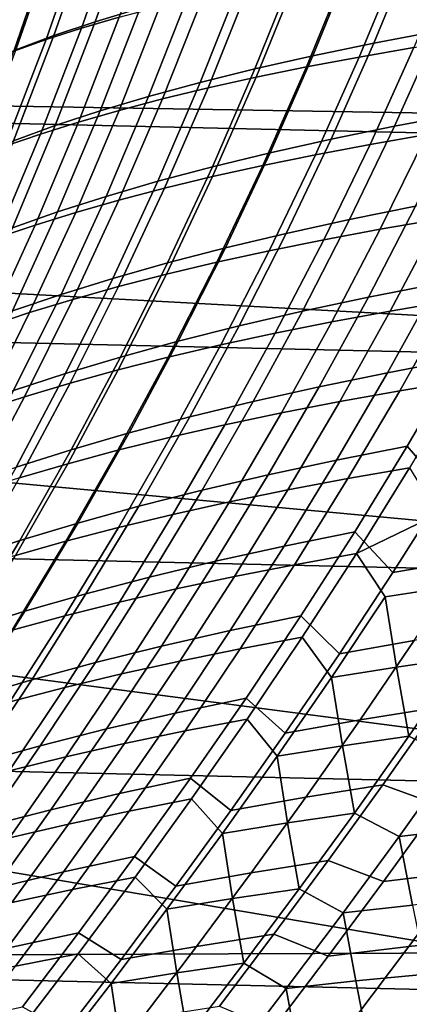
# Model space of a CAD drawing. Header units: metres. Extents: x -28 to 70, y -212 to 28.
# Tile 144 of 239: x 21.56 to 23.73, y -12.32 to -6.83. Entities that reach past the tile are written whole.
import ezdxf

# ---------------------------------------------------------------- set-up
doc = ezdxf.new("R2010")
doc.units = ezdxf.units.M
doc.layers.add('solid_10_261_102_XXX', color=7, linetype='CONTINUOUS')

msp = doc.modelspace()

# ---------------------------------------------------------------- linework, layer by layer
at = {"layer": 'solid_10_261_102_XXX'}
for points in [[(26.450205, -7.525734, -5), (-26.769545, -6.296132, -5), (-27.031759, -5.053116, -5), (26.769545, -6.296132, -5)], [(25.96916, -7.389359), (26.282734, -6.182054), (21.081408, -6.290798), (20.752855, -7.301978)], [(22.191566, -6.255989, 137.441742), (21.984753, -6.844734, 137.289886), (22.234758, -6.768723, 136.898682), (22.441219, -6.186559, 137.04982)], [(21.961765, -6.327185, 137.845825), (21.754292, -6.922611, 137.693085), (21.984753, -6.844734, 137.289886), (22.191566, -6.255989, 137.441742)], [(21.907829, -6.88168, 90.578064), (22.118187, -6.28226, 90.424141), (22.329514, -6.226129, 90.774223), (22.119183, -6.820161, 90.927757)], [(26.074398, -8.739312, -5), (-26.450205, -7.525734, -5), (-26.769545, -6.296132, -5), (26.450205, -7.525734, -5)], [(21.711651, -6.944638, 90.219536), (21.922287, -6.33975, 90.065102), (22.118187, -6.28226, 90.424141), (21.907829, -6.88168, 90.578064)], [(21.531036, -7.008926, 89.853035), (21.742222, -6.398506, 89.697937), (21.922287, -6.33975, 90.065102), (21.711651, -6.944638, 90.219536)], [(21.752401, -6.400011, 138.260803), (21.543936, -7.002194, 138.10704), (21.754292, -6.922611, 137.693085), (21.961765, -6.327185, 137.845825)], [(23.758236, -6.422201, 135.166641), (23.535023, -6.965403, 135.003845), (23.889088, -6.898236, 134.710632), (24.113049, -6.360374, 134.873184)], [(21.564058, -6.474327, 138.685455), (21.35424, -7.083322, 138.530487), (21.543936, -7.002194, 138.10704), (21.752401, -6.400011, 138.260803)], [(21.366375, -7.074436, 89.479416), (21.578402, -6.458436, 89.323517), (21.742222, -6.398506, 89.697937), (21.531036, -7.008926, 89.853035)], [(21.217951, -7.141024, 89.099571), (21.431124, -6.519415, 88.942703), (21.578402, -6.458436, 89.323517), (21.366375, -7.074436, 89.479416)], [(23.419071, -6.486568, 135.479126), (23.196468, -7.035332, 135.315979), (23.535023, -6.965403, 135.003845), (23.758236, -6.422201, 135.166641)], [(23.454304, -7.041759, 92.959671), (23.683989, -6.487334, 92.792267), (23.990149, -6.438693, 93.056496), (23.759411, -6.988741, 93.224014)], [(23.09647, -6.553504, 135.809708), (22.874302, -7.108041, 135.646149), (23.196468, -7.035332, 135.315979), (23.419071, -6.486568, 135.479126)], [(23.161158, -7.096974, 92.680893), (23.389912, -6.53799, 92.513535), (23.683989, -6.487334, 92.792267), (23.454304, -7.041759, 92.959671)], [(22.791174, -6.622948, 136.157333), (22.569237, -7.183447, 135.99324), (22.874302, -7.108041, 135.646149), (23.09647, -6.553504, 135.809708)], [(22.880571, -7.154391, 92.388329), (23.108541, -6.590672, 92.22094), (23.389912, -6.53799, 92.513535), (23.161158, -7.096974, 92.680893)], [(22.503752, -6.694741, 136.520737), (22.281809, -7.261369, 136.356003), (22.569237, -7.183447, 135.99324), (22.791174, -6.622948, 136.157333)], [(22.613035, -7.21395, 92.082718), (22.840389, -6.645339, 91.915199), (23.108541, -6.590672, 92.22094), (22.880571, -7.154391, 92.388329)], [(22.234758, -6.768723, 136.898682), (22.012548, -7.341619, 136.73317), (22.281809, -7.261369, 136.356003), (22.503752, -6.694741, 136.520737)], [(22.358929, -7.275527, 91.764923), (22.585852, -6.701881, 91.597183), (22.840389, -6.645339, 91.915199), (22.613035, -7.21395, 92.082718)], [(22.118622, -7.338997, 91.435814), (22.34532, -6.760192, 91.267754), (22.585852, -6.701881, 91.597183), (22.358929, -7.275527, 91.764923)], [(21.984753, -6.844734, 137.289886), (21.761988, -7.424011, 137.123444), (22.012548, -7.341619, 136.73317), (22.234758, -6.768723, 136.898682)], [(21.892487, -7.404232, 91.096268), (22.119183, -6.820161, 90.927757), (22.34532, -6.760192, 91.267754), (22.118622, -7.338997, 91.435814)], [(21.754292, -6.922611, 137.693085), (21.530659, -7.50836, 137.525574), (21.761988, -7.424011, 137.123444), (21.984753, -6.844734, 137.289886)], [(21.680893, -7.471104, 90.747154), (21.907829, -6.88168, 90.578064), (22.119183, -6.820161, 90.927757), (21.892487, -7.404232, 91.096268)], [(23.889088, -6.898236, 134.710632), (23.651371, -7.42748, 134.534821), (24.019382, -7.358171, 134.261826), (24.257776, -6.833811, 134.437286)], [(21.484215, -7.539488, 90.389336), (21.711651, -6.944638, 90.219536), (21.907829, -6.88168, 90.578064), (21.680893, -7.471104, 90.747154)], [(23.535023, -6.965403, 135.003845), (23.297873, -7.499771, 134.827591), (23.651371, -7.42748, 134.534821), (23.889088, -6.898236, 134.710632)], [(21.302824, -7.609256, 90.023689), (21.531036, -7.008926, 89.853035), (21.711651, -6.944638, 90.219536), (21.484215, -7.539488, 90.389336)], [(21.543936, -7.002194, 138.10704), (21.319088, -7.594478, 137.938278), (21.530659, -7.50836, 137.525574), (21.754292, -6.922611, 137.693085)], [(23.196468, -7.035332, 135.315979), (22.959738, -7.575049, 135.139236), (23.297873, -7.499771, 134.827591), (23.535023, -6.965403, 135.003845)], [(23.514606, -7.529127, 93.405373), (23.759411, -6.988741, 93.224014), (24.07588, -6.937915, 93.473312), (23.830137, -7.474187, 93.654694)], [(23.210337, -7.586455, 93.141075), (23.454304, -7.041759, 92.959671), (23.759411, -6.988741, 93.224014), (23.514606, -7.529127, 93.405373)], [(22.874302, -7.108041, 135.646149), (22.637812, -7.653316, 135.468796), (22.959738, -7.575049, 135.139236), (23.196468, -7.035332, 135.315979)], [(22.917902, -7.646166, 92.862427), (23.161158, -7.096974, 92.680893), (23.454304, -7.041759, 92.959671), (23.210337, -7.586455, 93.141075)], [(22.569237, -7.183447, 135.99324), (22.332769, -7.734466, 135.81517), (22.637812, -7.653316, 135.468796), (22.874302, -7.108041, 135.646149)], [(22.637877, -7.708251, 92.570068), (22.880571, -7.154391, 92.388329), (23.161158, -7.096974, 92.680893), (22.917902, -7.646166, 92.862427)], [(22.281809, -7.261369, 136.356003), (22.045122, -7.818292, 136.177078), (22.332769, -7.734466, 135.81517), (22.569237, -7.183447, 135.99324)], [(22.370728, -7.772636, 92.264771), (22.613035, -7.21395, 92.082718), (22.880571, -7.154391, 92.388329), (22.637877, -7.708251, 92.570068)], [(22.116816, -7.83918, 91.947395), (22.358929, -7.275527, 91.764923), (22.613035, -7.21395, 92.082718), (22.370728, -7.772636, 92.264771)], [(22.012548, -7.341619, 136.73317), (21.775377, -7.90458, 136.553238), (22.045122, -7.818292, 136.177078), (22.281809, -7.261369, 136.356003)], [(21.876495, -7.907735, 91.618828), (22.118622, -7.338997, 91.435814), (22.358929, -7.275527, 91.764923), (22.116816, -7.83918, 91.947395)], [(25.600178, -8.580841), (25.96916, -7.389359), (20.752855, -7.301978), (20.375834, -8.296103)], [(21.761988, -7.424011, 137.123444), (21.524036, -7.993116, 136.942368), (21.775377, -7.90458, 136.553238), (22.012548, -7.341619, 136.73317)], [(21.650118, -7.978157, 91.279938), (21.892487, -7.404232, 91.096268), (22.118622, -7.338997, 91.435814), (21.876495, -7.907735, 91.618828)], [(21.438038, -8.0503, 90.931618), (21.680893, -7.471104, 90.747154), (21.892487, -7.404232, 91.096268), (21.650118, -7.978157, 91.279938)], [(23.651371, -7.42748, 134.534821), (23.400867, -7.947751, 134.34581), (23.76841, -7.873825, 134.073334), (24.019382, -7.358171, 134.261826)], [(21.530659, -7.50836, 137.525574), (21.291601, -8.083687, 137.343185), (21.524036, -7.993116, 136.942368), (21.761988, -7.424011, 137.123444)], [(23.297873, -7.499771, 134.827591), (23.047722, -8.024904, 134.637985), (23.400867, -7.947751, 134.34581), (23.651371, -7.42748, 134.534821)], [(23.571627, -8.001021, 93.849678), (23.830137, -7.474187, 93.654694), (24.156347, -7.421642, 93.888382), (23.897072, -7.944699, 94.083282)], [(21.240608, -8.124016, 90.574738), (21.484215, -7.539488, 90.389336), (21.680893, -7.471104, 90.747154), (21.438038, -8.0503, 90.931618)], [(22.959738, -7.575049, 135.139236), (22.709785, -8.10527, 134.948914), (23.047722, -8.024904, 134.637985), (23.297873, -7.499771, 134.827591)], [(23.256783, -8.059951, 93.600525), (23.514606, -7.529127, 93.405373), (23.830137, -7.474187, 93.654694), (23.571627, -8.001021, 93.849678)], [(25.642992, -9.934133, -5), (-26.074398, -8.739312, -5), (-26.450205, -7.525734, -5), (26.074398, -8.739312, -5)], [(22.953093, -8.121469, 93.336456), (23.210337, -7.586455, 93.141075), (23.514606, -7.529127, 93.405373), (23.256783, -8.059951, 93.600525)], [(22.637812, -7.653316, 135.468796), (22.387865, -8.188833, 135.277649), (22.709785, -8.10527, 134.948914), (22.959738, -7.575049, 135.139236)], [(22.661108, -8.185555, 93.058136), (22.917902, -7.646166, 92.862427), (23.210337, -7.586455, 93.141075), (22.953093, -8.121469, 93.336456)], [(22.332769, -7.734466, 135.81517), (22.082611, -8.275465, 135.623077), (22.387865, -8.188833, 135.277649), (22.637812, -7.653316, 135.468796)], [(22.381376, -8.252191, 92.766205), (22.637877, -7.708251, 92.570068), (22.917902, -7.646166, 92.862427), (22.661108, -8.185555, 93.058136)], [(22.045122, -7.818292, 136.177078), (21.794508, -8.364929, 135.983902), (22.082611, -8.275465, 135.623077), (22.332769, -7.734466, 135.81517)], [(22.114346, -8.321282, 92.461433), (22.370728, -7.772636, 92.264771), (22.637877, -7.708251, 92.570068), (22.381376, -8.252191, 92.766205)], [(21.860357, -8.392671, 92.144707), (22.116816, -7.83918, 91.947395), (22.370728, -7.772636, 92.264771), (22.114346, -8.321282, 92.461433)], [(21.775377, -7.90458, 136.553238), (21.524031, -8.456983, 136.358841), (21.794508, -8.364929, 135.983902), (22.045122, -7.818292, 136.177078)], [(21.619747, -8.466187, 91.816902), (21.876495, -7.907735, 91.618828), (22.116816, -7.83918, 91.947395), (21.860357, -8.392671, 92.144707)], [(23.76841, -7.873825, 134.073334), (23.505697, -8.380858, 133.871689), (23.886477, -8.306135, 133.620453), (24.149532, -7.803136, 133.821487)], [(23.400867, -7.947751, 134.34581), (23.138409, -8.459087, 134.143463), (23.505697, -8.380858, 133.871689), (23.76841, -7.873825, 134.073334)], [(23.626514, -8.458177, 94.291412), (23.897072, -7.944699, 94.083282), (24.232567, -7.891002, 94.300682), (23.961447, -8.401098, 94.508614)], [(21.524036, -7.993116, 136.942368), (21.271658, -8.551383, 136.746567), (21.524031, -8.456983, 136.358841), (21.775377, -7.90458, 136.553238)], [(21.392851, -8.541668, 91.47892), (21.650118, -7.978157, 91.279938), (21.876495, -7.907735, 91.618828), (21.619747, -8.466187, 91.816902)], [(23.047722, -8.024904, 134.637985), (22.785391, -8.540789, 134.434845), (23.138409, -8.459087, 134.143463), (23.400867, -7.947751, 134.34581)], [(23.301573, -8.518111, 94.058083), (23.571627, -8.001021, 93.849678), (23.897072, -7.944699, 94.083282), (23.626514, -8.458177, 94.291412)], [(21.180006, -8.618946, 91.131638), (21.438038, -8.0503, 90.931618), (21.650118, -7.978157, 91.279938), (21.392851, -8.541668, 91.47892)], [(22.987146, -8.580868, 93.80928), (23.256783, -8.059951, 93.600525), (23.571627, -8.001021, 93.849678), (23.301573, -8.518111, 94.058083)], [(22.709785, -8.10527, 134.948914), (22.447422, -8.625932, 134.744873), (22.785391, -8.540789, 134.434845), (23.047722, -8.024904, 134.637985)], [(22.683764, -8.646415, 93.54567), (22.953093, -8.121469, 93.336456), (23.256783, -8.059951, 93.600525), (22.987146, -8.580868, 93.80928)], [(22.387865, -8.188833, 135.277649), (22.125277, -8.71448, 135.072571), (22.447422, -8.625932, 134.744873), (22.709785, -8.10527, 134.948914)], [(22.391953, -8.714718, 93.267891), (22.661108, -8.185555, 93.058136), (22.953093, -8.121469, 93.336456), (22.683764, -8.646415, 93.54567)], [(22.082611, -8.275465, 135.623077), (21.819571, -8.806282, 135.416824), (22.125277, -8.71448, 135.072571), (22.387865, -8.188833, 135.277649)], [(22.112234, -8.785744, 92.976624), (22.381376, -8.252191, 92.766205), (22.661108, -8.185555, 93.058136), (22.391953, -8.714718, 93.267891)], [(21.794508, -8.364929, 135.983902), (21.530764, -8.901069, 135.776321), (21.819571, -8.806282, 135.416824), (22.082611, -8.275465, 135.623077)], [(21.845037, -8.859384, 92.67263), (22.114346, -8.321282, 92.461433), (22.381376, -8.252191, 92.766205), (22.112234, -8.785744, 92.976624)], [(23.886477, -8.306135, 133.620453), (23.61264, -8.801176, 133.406189), (24.00593, -8.726616, 133.177124), (24.27997, -8.234949, 133.390732)], [(25.176571, -9.753982), (25.600178, -8.580841), (20.375834, -8.296103), (19.951223, -9.270848)], [(21.590685, -8.935455, 92.356796), (21.860357, -8.392671, 92.144707), (22.114346, -8.321282, 92.461433), (21.845037, -8.859384, 92.67263)], [(23.505697, -8.380858, 133.871689), (23.232, -8.879563, 133.656647), (23.61264, -8.801176, 133.406189), (23.886477, -8.306135, 133.620453)], [(21.524031, -8.456983, 136.358841), (21.259308, -8.998569, 136.14978), (21.530764, -8.901069, 135.776321), (21.794508, -8.364929, 135.983902)], [(21.349497, -9.013772, 92.030029), (21.619747, -8.466187, 91.816902), (21.860357, -8.392671, 92.144707), (21.590685, -8.935455, 92.356796)], [(23.138409, -8.459087, 134.143463), (22.864754, -8.961726, 133.927567), (23.232, -8.879563, 133.656647), (23.505697, -8.380858, 133.871689)], [(23.680571, -8.901425, 94.729332), (23.961447, -8.401098, 94.508614), (24.305841, -8.346908, 94.709023), (24.02462, -8.844299, 94.929436)], [(23.34594, -8.961686, 94.51252), (23.626514, -8.458177, 94.291412), (23.961447, -8.401098, 94.508614), (23.680571, -8.901425, 94.729332)], [(21.121794, -9.094146, 91.693207), (21.392851, -8.541668, 91.47892), (21.619747, -8.466187, 91.816902), (21.349497, -9.013772, 92.030029)], [(22.785391, -8.540789, 134.434845), (22.511646, -9.047612, 134.217957), (22.864754, -8.961726, 133.927567), (23.138409, -8.459087, 134.143463)], [(23.021229, -9.025033, 94.279678), (23.301573, -8.518111, 94.058083), (23.626514, -8.458177, 94.291412), (23.34594, -8.961686, 94.51252)], [(22.447422, -8.625932, 134.744873), (22.173424, -9.137169, 134.526871), (22.511646, -9.047612, 134.217957), (22.785391, -8.540789, 134.434845)], [(22.706944, -9.09142, 94.031448), (22.987146, -8.580868, 93.80928), (23.301573, -8.518111, 94.058083), (23.021229, -9.025033, 94.279678)], [(22.403587, -9.1608, 93.768517), (22.683764, -8.646415, 93.54567), (22.987146, -8.580868, 93.80928), (22.706944, -9.09142, 94.031448)], [(22.125277, -8.71448, 135.072571), (21.850822, -9.23034, 134.853317), (22.173424, -9.137169, 134.526871), (22.447422, -8.625932, 134.744873)], [(22.111662, -9.233127, 93.491539), (22.391953, -8.714718, 93.267891), (22.683764, -8.646415, 93.54567), (22.403587, -9.1608, 93.768517)], [(21.819571, -8.806282, 135.416824), (21.54443, -9.326947, 135.196167), (21.850822, -9.23034, 134.853317), (22.125277, -8.71448, 135.072571)], [(21.831667, -9.308348, 93.201187), (22.112234, -8.785744, 92.976624), (22.391953, -8.714718, 93.267891), (22.111662, -9.233127, 93.491539)], [(25.156792, -11.107911, -5), (-25.642992, -9.934133, -5), (-26.074398, -8.739312, -5), (25.642992, -9.934133, -5)], [(23.61264, -8.801176, 133.406189), (23.328785, -9.28858, 133.178436), (23.722055, -9.211067, 132.950165), (24.00593, -8.726616, 133.177124)], [(24.00593, -8.726616, 133.177124), (23.722055, -9.211067, 132.950165), (23.933071, -9.455079, 132.585983), (24.217566, -8.986785, 132.816833)], [(21.530764, -8.901069, 135.776321), (21.254686, -9.426693, 135.554108), (21.54443, -9.326947, 135.196167), (21.819571, -8.806282, 135.416824)], [(21.564011, -9.386341, 92.898239), (21.845037, -8.859384, 92.67263), (22.112234, -8.785744, 92.976624), (21.831667, -9.308348, 93.201187)], [(23.232, -8.879563, 133.656647), (22.948088, -9.370213, 133.427994), (23.328785, -9.28858, 133.178436), (23.61264, -8.801176, 133.406189)], [(21.309002, -9.466901, 92.58358), (21.590685, -8.935455, 92.356796), (21.845037, -8.859384, 92.67263), (21.564011, -9.386341, 92.898239)], [(22.864754, -8.961726, 133.927567), (22.580677, -9.455892, 133.697861), (22.948088, -9.370213, 133.427994), (23.232, -8.879563, 133.656647)], [(23.391209, -9.391627, 94.96257), (23.680571, -8.901425, 94.729332), (24.02462, -8.844299, 94.929436), (23.735174, -9.331799, 95.162178)], [(21.066942, -9.549818, 92.258125), (21.349497, -9.013772, 92.030029), (21.590685, -8.935455, 92.356796), (21.309002, -9.466901, 92.58358)], [(23.056608, -9.454837, 94.746361), (23.34594, -8.961686, 94.51252), (23.680571, -8.901425, 94.729332), (23.391209, -9.391627, 94.96257)], [(22.511646, -9.047612, 134.217957), (22.227268, -9.545546, 133.987091), (22.580677, -9.455892, 133.697861), (22.864754, -8.961726, 133.927567)], [(22.731852, -9.521366, 94.514221), (23.021229, -9.025033, 94.279678), (23.34594, -8.961686, 94.51252), (23.056608, -9.454837, 94.746361)], [(22.173424, -9.137169, 134.526871), (21.888569, -9.639101, 134.294678), (22.227268, -9.545546, 133.987091), (22.511646, -9.047612, 134.217957)], [(22.417423, -9.591152, 94.266815), (22.706944, -9.09142, 94.031448), (23.021229, -9.025033, 94.279678), (22.731852, -9.521366, 94.514221)], [(22.1138, -9.664135, 94.004829), (22.403587, -9.1608, 93.768517), (22.706944, -9.09142, 94.031448), (22.417423, -9.591152, 94.266815)], [(21.850822, -9.23034, 134.853317), (21.565289, -9.736481, 134.619644), (21.888569, -9.639101, 134.294678), (22.173424, -9.137169, 134.526871)], [(21.821465, -9.740252, 93.728912), (22.111662, -9.233127, 93.491539), (22.403587, -9.1608, 93.768517), (22.1138, -9.664135, 94.004829)], [(23.328785, -9.28858, 133.178436), (23.036047, -9.767999, 132.937286), (23.429493, -9.687974, 132.709961), (23.722055, -9.211067, 132.950165)], [(23.722055, -9.211067, 132.950165), (23.429493, -9.687974, 132.709961), (23.64142, -9.915791, 132.342834), (23.933071, -9.455079, 132.585983)], [(24.699245, -10.90629), (25.176571, -9.753982), (19.951223, -9.270848), (19.480017, -10.223937)], [(21.54443, -9.326947, 135.196167), (21.257988, -9.837479, 134.960861), (21.565289, -9.736481, 134.619644), (21.850822, -9.23034, 134.853317)], [(21.540897, -9.81944, 93.439758), (21.831667, -9.308348, 93.201187), (22.111662, -9.233127, 93.491539), (21.821465, -9.740252, 93.728912)], [(21.272482, -9.901554, 93.138145), (21.564011, -9.386341, 92.898239), (21.831667, -9.308348, 93.201187), (21.540897, -9.81944, 93.439758)], [(22.948088, -9.370213, 133.427994), (22.655088, -9.852437, 133.185776), (23.036047, -9.767999, 132.937286), (23.328785, -9.28858, 133.178436)], [(22.580677, -9.455892, 133.697861), (22.287298, -9.941195, 133.454437), (22.655088, -9.852437, 133.185776), (22.948088, -9.370213, 133.427994)], [(23.094631, -9.871345, 95.208054), (23.391209, -9.391627, 94.96257), (23.735174, -9.331799, 95.162178), (23.438778, -9.809074, 95.406952)], [(23.438778, -9.809074, 95.406952), (23.735174, -9.331799, 95.162178), (23.893053, -9.590289, 95.504448)], [(22.759783, -9.937241, 94.992676), (23.056608, -9.454837, 94.746361), (23.391209, -9.391627, 94.96257), (23.094631, -9.871345, 95.208054)], [(23.933071, -9.455079, 132.585983), (23.64142, -9.915791, 132.342834), (24.057945, -9.843886, 132.161255), (24.349394, -9.384734, 132.403671)], [(22.227268, -9.545546, 133.987091), (21.933361, -10.03418, 133.742279), (22.287298, -9.941195, 133.454437), (22.580677, -9.455892, 133.697861)], [(22.434696, -10.006687, 94.76149), (22.731852, -9.521366, 94.514221), (23.056608, -9.454837, 94.746361), (22.759783, -9.937241, 94.992676)], [(21.888569, -9.639101, 134.294678), (21.593958, -10.131296, 134.048325), (21.933361, -10.03418, 133.742279), (22.227268, -9.545546, 133.987091)], [(22.119829, -10.079608, 94.515175), (22.417423, -9.591152, 94.266815), (22.731852, -9.521366, 94.514221), (22.434696, -10.006687, 94.76149)], [(21.815641, -10.155927, 94.254402), (22.1138, -9.664135, 94.004829), (22.417423, -9.591152, 94.266815), (22.119829, -10.079608, 94.515175)], [(23.438778, -9.809074, 95.406952), (23.893053, -9.590289, 95.504448), (23.960348, -9.99403, 95.914909), (23.59878, -10.049897, 95.751419)], [(21.565289, -9.736481, 134.619644), (21.269766, -10.232447, 134.371582), (21.593958, -10.131296, 134.048325), (21.888569, -9.639101, 134.294678)], [(21.522594, -10.235569, 93.979858), (21.821465, -9.740252, 93.728912), (22.1138, -9.664135, 94.004829), (21.815641, -10.155927, 94.254402)], [(23.036047, -9.767999, 132.937286), (22.736015, -10.238299, 132.683228), (23.129856, -10.156182, 132.457001), (23.429493, -9.687974, 132.709961)], [(23.429493, -9.687974, 132.709961), (23.129856, -10.156182, 132.457001), (23.344185, -10.367763, 132.087875), (23.64142, -9.915791, 132.342834)], [(21.257988, -9.837479, 134.960861), (20.961321, -10.3374, 134.710907), (21.269766, -10.232447, 134.371582), (21.565289, -9.736481, 134.619644)], [(21.241142, -10.318454, 93.692207), (21.540897, -9.81944, 93.439758), (21.821465, -9.740252, 93.728912), (21.522594, -10.235569, 93.979858)], [(22.655088, -9.852437, 133.185776), (22.354561, -10.32512, 132.93045), (22.736015, -10.238299, 132.683228), (23.036047, -9.767999, 132.937286)], [(22.792105, -10.340219, 95.465515), (23.094631, -9.871345, 95.208054), (23.438778, -9.809074, 95.406952), (23.136705, -10.275798, 95.663467)], [(23.438778, -9.809074, 95.406952), (23.59878, -10.049897, 95.751419), (23.300076, -10.499437, 96.009308), (23.136705, -10.275798, 95.663467)], [(22.287298, -9.941195, 133.454437), (21.986147, -10.416532, 133.197662), (22.354561, -10.32512, 132.93045), (22.655088, -9.852437, 133.185776)], [(22.456728, -10.408507, 95.251221), (22.759783, -9.937241, 94.992676), (23.094631, -9.871345, 95.208054), (22.792105, -10.340219, 95.465515)], [(23.64142, -9.915791, 132.342834), (23.344185, -10.367763, 132.087875), (23.761101, -10.294683, 131.907166), (24.057945, -9.843886, 132.161255)], [(24.617012, -12.257764, -5), (-25.156792, -11.107911, -5), (-25.642992, -9.934133, -5), (25.156792, -11.107911, -5)], [(21.933361, -10.03418, 133.742279), (21.631428, -10.512421, 133.483887), (21.986147, -10.416532, 133.197662), (22.287298, -9.941195, 133.454437)], [(22.131016, -10.480574, 95.021263), (22.434696, -10.006687, 94.76149), (22.759783, -9.937241, 94.992676), (22.456728, -10.408507, 95.251221)], [(21.593958, -10.131296, 134.048325), (21.291059, -10.612673, 133.788147), (21.631428, -10.512421, 133.483887), (21.933361, -10.03418, 133.742279)], [(21.815409, -10.55633, 94.776314), (22.119829, -10.079608, 94.515175), (22.434696, -10.006687, 94.76149), (22.131016, -10.480574, 95.021263)], [(23.59878, -10.049897, 95.751419), (23.960348, -9.99403, 95.914909), (24.032045, -10.389169, 96.316422), (23.662144, -10.442163, 96.172005)], [(21.510349, -10.635684, 94.517067), (21.815641, -10.155927, 94.254402), (22.119829, -10.079608, 94.515175), (21.815409, -10.55633, 94.776314)], [(23.300076, -10.499437, 96.009308), (23.59878, -10.049897, 95.751419), (23.662144, -10.442163, 96.172005)], [(21.269766, -10.232447, 134.371582), (20.965694, -10.717168, 134.109436), (21.291059, -10.612673, 133.788147), (21.593958, -10.131296, 134.048325)], [(21.216274, -10.718548, 94.244202), (21.522594, -10.235569, 93.979858), (21.815641, -10.155927, 94.254402), (21.510349, -10.635684, 94.517067)], [(22.736015, -10.238299, 132.683228), (22.430298, -10.698301, 132.416748), (22.824778, -10.614493, 132.191818), (23.129856, -10.156182, 132.457001)], [(23.129856, -10.156182, 132.457001), (22.824778, -10.614493, 132.191818), (23.042913, -10.8099, 131.82164), (23.344185, -10.367763, 132.087875)], [(24.169212, -12.035326), (24.699245, -10.90629), (19.480017, -10.223937), (18.963318, -11.153142)], [(22.354561, -10.32512, 132.93045), (22.048086, -10.7871, 132.66246), (22.430298, -10.698301, 132.416748), (22.736015, -10.238299, 132.683228)], [(23.761101, -10.294683, 131.907166), (23.460428, -10.736006, 131.641953), (23.888206, -10.667659, 131.485916), (24.188341, -10.226821, 131.75029)], [(22.48488, -10.797917, 95.734711), (22.792105, -10.340219, 95.465515), (23.136705, -10.275798, 95.663467), (22.830208, -10.731667, 95.931473)], [(23.136705, -10.275798, 95.663467), (23.300076, -10.499437, 96.009308), (22.997904, -10.938914, 96.278099), (22.830208, -10.731667, 95.931473)], [(23.344185, -10.367763, 132.087875), (23.042913, -10.8099, 131.82164), (23.460428, -10.736006, 131.641953), (23.761101, -10.294683, 131.907166)], [(21.986147, -10.416532, 133.197662), (21.678774, -10.880755, 132.927994), (22.048086, -10.7871, 132.66246), (22.354561, -10.32512, 132.93045)], [(22.148687, -10.868272, 95.521767), (22.456728, -10.408507, 95.251221), (22.792105, -10.340219, 95.465515), (22.48488, -10.797917, 95.734711)], [(21.631428, -10.512421, 133.483887), (21.32299, -10.979137, 133.212341), (21.678774, -10.880755, 132.927994), (21.986147, -10.416532, 133.197662)], [(21.822052, -10.942629, 95.29332), (22.131016, -10.480574, 95.021263), (22.456728, -10.408507, 95.251221), (22.148687, -10.868272, 95.521767)], [(23.662144, -10.442163, 96.172005), (24.032045, -10.389169, 96.316422), (23.731256, -10.826724, 96.583427)], [(24.032045, -10.389169, 96.316422), (24.294102, -10.509596, 96.543068), (23.987062, -10.951571, 96.818947), (23.731256, -10.826724, 96.583427)], [(21.505396, -11.020885, 95.050049), (21.815409, -10.55633, 94.776314), (22.131016, -10.480574, 95.021263), (21.822052, -10.942629, 95.29332)], [(23.300076, -10.499437, 96.009308), (23.662144, -10.442163, 96.172005), (23.731256, -10.826724, 96.583427), (23.360689, -10.880548, 96.439819)], [(21.291059, -10.612673, 133.788147), (20.981371, -11.082112, 133.514511), (21.32299, -10.979137, 133.212341), (21.631428, -10.512421, 133.483887)], [(22.997904, -10.938914, 96.278099), (23.300076, -10.499437, 96.009308), (23.360689, -10.880548, 96.439819)], [(21.199146, -11.102938, 94.792648), (21.510349, -10.635684, 94.517067), (21.815409, -10.55633, 94.776314), (21.505396, -11.020885, 95.050049)], [(22.430298, -10.698301, 132.416748), (22.12047, -11.147021, 132.138321), (22.515844, -11.061914, 131.914932), (22.824778, -10.614493, 132.191818)], [(22.824778, -10.614493, 132.191818), (22.515844, -11.061914, 131.914932), (22.739002, -11.24164, 131.544586), (23.042913, -10.8099, 131.82164)], [(22.048086, -10.7871, 132.66246), (21.737228, -11.237398, 132.382309), (22.12047, -11.147021, 132.138321), (22.430298, -10.698301, 132.416748)], [(23.460428, -10.736006, 131.641953), (23.157303, -11.167295, 131.366074), (23.585779, -11.098812, 131.210999), (23.888206, -10.667659, 131.485916)], [(23.888206, -10.667659, 131.485916), (23.585779, -11.098812, 131.210999), (23.89802, -11.212462, 130.963501), (24.206049, -10.776916, 131.247055)], [(22.17375, -11.244702, 96.015907), (22.48488, -10.797917, 95.734711), (22.830208, -10.731667, 95.931473), (22.520046, -11.176986, 96.21125)], [(22.830208, -10.731667, 95.931473), (22.997904, -10.938914, 96.278099), (22.692553, -11.369134, 96.558548), (22.520046, -11.176986, 96.21125)], [(23.042913, -10.8099, 131.82164), (22.739002, -11.24164, 131.544586), (23.157303, -11.167295, 131.366074), (23.460428, -10.736006, 131.641953)], [(21.678774, -10.880755, 132.927994), (21.36673, -11.332895, 132.645874), (21.737228, -11.237398, 132.382309), (22.048086, -10.7871, 132.66246)], [(21.836483, -11.316751, 95.804558), (22.148687, -10.868272, 95.521767), (22.48488, -10.797917, 95.734711), (22.17375, -11.244702, 96.015907)], [(23.360689, -10.880548, 96.439819), (23.731256, -10.826724, 96.583427), (23.427588, -11.255741, 96.861824)], [(23.731256, -10.826724, 96.583427), (23.987062, -10.951571, 96.818947), (23.677149, -11.385489, 97.107033), (23.427588, -11.255741, 96.861824)], [(21.32299, -10.979137, 133.212341), (21.009586, -11.433362, 132.928055), (21.36673, -11.332895, 132.645874), (21.678774, -10.880755, 132.927994)], [(21.508652, -11.393019, 95.577896), (21.822052, -10.942629, 95.29332), (22.148687, -10.868272, 95.521767), (21.836483, -11.316751, 95.804558)], [(22.997904, -10.938914, 96.278099), (23.360689, -10.880548, 96.439819), (23.427588, -11.255741, 96.861824), (23.056215, -11.31004, 96.719154)], [(21.19067, -11.473392, 95.336594), (21.505396, -11.020885, 95.050049), (21.822052, -10.942629, 95.29332), (21.508652, -11.393019, 95.577896)], [(22.692553, -11.369134, 96.558548), (22.997904, -10.938914, 96.278099), (23.056215, -11.31004, 96.719154)], [(23.677149, -11.385489, 97.107033), (23.987062, -10.951571, 96.818947), (24.062662, -11.341018, 97.211594)], [(22.12047, -11.147021, 132.138321), (21.808006, -11.584014, 131.84848), (22.2045, -11.498019, 131.626816), (22.515844, -11.061914, 131.914932)], [(22.515844, -11.061914, 131.914932), (22.2045, -11.498019, 131.626816), (22.433756, -11.662687, 131.257172), (22.739002, -11.24164, 131.544586)], [(24.02458, -13.381686, -5), (-24.617012, -12.257764, -5), (-25.156792, -11.107911, -5), (24.617012, -12.257764, -5)], [(23.157303, -11.167295, 131.366074), (22.852995, -11.588275, 131.079971), (23.282297, -11.520021, 130.925949), (23.585779, -11.098812, 131.210999)], [(23.585779, -11.098812, 131.210999), (23.282297, -11.520021, 130.925949), (23.58951, -11.637936, 130.669678), (23.89802, -11.212462, 130.963501)], [(24.169212, -12.035326), (18.963318, -11.153142), (18.402332, -12.056292)], [(21.737228, -11.237398, 132.382309), (21.423491, -11.67555, 132.090485), (21.808006, -11.584014, 131.84848), (22.12047, -11.147021, 132.138321)], [(21.859051, -11.68143, 96.309898), (22.17375, -11.244702, 96.015907), (22.520046, -11.176986, 96.21125), (22.206493, -11.612674, 96.503647)], [(22.520046, -11.176986, 96.21125), (22.692553, -11.369134, 96.558548), (22.384192, -11.791044, 96.851532), (22.206493, -11.612674, 96.503647)], [(22.739002, -11.24164, 131.544586), (22.433756, -11.662687, 131.257172), (22.852995, -11.588275, 131.079971), (23.157303, -11.167295, 131.366074)], [(23.89802, -11.212462, 130.963501), (23.58951, -11.637936, 130.669678), (24.036905, -11.582572, 130.565094), (24.34473, -11.156089, 130.858353)], [(21.36673, -11.332895, 132.645874), (21.051548, -11.772458, 132.351837), (21.423491, -11.67555, 132.090485), (21.737228, -11.237398, 132.382309)], [(21.520515, -11.754739, 96.100342), (21.836483, -11.316751, 95.804558), (22.17375, -11.244702, 96.015907), (21.859051, -11.68143, 96.309898)], [(23.056215, -11.31004, 96.719154), (23.427588, -11.255741, 96.861824), (23.121086, -11.677269, 97.152626)], [(23.427588, -11.255741, 96.861824), (23.677149, -11.385489, 97.107033), (23.364334, -11.812509, 97.408432), (23.121086, -11.677269, 97.152626)], [(21.191286, -11.832476, 95.875679), (21.508652, -11.393019, 95.577896), (21.836483, -11.316751, 95.804558), (21.520515, -11.754739, 96.100342)], [(22.692553, -11.369134, 96.558548), (23.056215, -11.31004, 96.719154), (23.121086, -11.677269, 97.152626), (22.748831, -11.731642, 97.010941)], [(23.677149, -11.385489, 97.107033), (24.062662, -11.341018, 97.211594), (24.14287, -11.730027, 97.596848), (23.750587, -11.768638, 97.512451)], [(22.384192, -11.791044, 96.851532), (22.692553, -11.369134, 96.558548), (22.748831, -11.731642, 97.010941)], [(23.364334, -11.812509, 97.408432), (23.677149, -11.385489, 97.107033), (23.750587, -11.768638, 97.512451)], [(21.808006, -11.584014, 131.84848), (21.494366, -12.008926, 131.547699), (21.89217, -11.922479, 131.327972), (22.2045, -11.498019, 131.626816)], [(22.2045, -11.498019, 131.626816), (21.89217, -11.922479, 131.327972), (22.128475, -12.072762, 130.959824), (22.433756, -11.662687, 131.257172)], [(22.852995, -11.588275, 131.079971), (22.548769, -11.99868, 130.784058), (22.978985, -11.931034, 130.63118), (23.282297, -11.520021, 130.925949)], [(23.282297, -11.520021, 130.925949), (22.978985, -11.931034, 130.63118), (23.281712, -12.053141, 130.365936), (23.58951, -11.637936, 130.669678)], [(24.036905, -11.582572, 130.565094), (23.729809, -11.999127, 130.261932), (24.18549, -11.951782, 130.183517), (24.491989, -11.533589, 130.48642)], [(21.423491, -11.67555, 132.090485), (21.10837, -12.101171, 131.787521), (21.494366, -12.008926, 131.547699), (21.808006, -11.584014, 131.84848)], [(21.5411, -12.108983, 96.6175), (21.859051, -11.68143, 96.309898), (22.206493, -11.612674, 96.503647), (21.889801, -12.039671, 96.809555)], [(22.206493, -11.612674, 96.503647), (22.384192, -11.791044, 96.851532), (22.072998, -12.205588, 97.157936), (21.889801, -12.039671, 96.809555)], [(22.433756, -11.662687, 131.257172), (22.128475, -12.072762, 130.959824), (22.548769, -11.99868, 130.784058), (22.852995, -11.588275, 131.079971)], [(23.58951, -11.637936, 130.669678), (23.281712, -12.053141, 130.365936), (23.729809, -11.999127, 130.261932), (24.036905, -11.582572, 130.565094)], [(21.201172, -12.183056, 96.409874), (21.520515, -11.754739, 96.100342), (21.859051, -11.68143, 96.309898), (21.5411, -12.108983, 96.6175)], [(22.748831, -11.731642, 97.010941), (23.121086, -11.677269, 97.152626), (22.811792, -12.092356, 97.456818)], [(23.121086, -11.677269, 97.152626), (23.364334, -11.812509, 97.408432), (23.048599, -12.233794, 97.724258), (22.811792, -12.092356, 97.456818)], [(22.384192, -11.791044, 96.851532), (22.748831, -11.731642, 97.010941), (22.811792, -12.092356, 97.456818), (22.438646, -12.146349, 97.316116)], [(22.072998, -12.205588, 97.157936), (22.384192, -11.791044, 96.851532), (22.438646, -12.146349, 97.316116)], [(23.364334, -11.812509, 97.408432), (23.750587, -11.768638, 97.512451), (23.828388, -12.153634, 97.912071), (23.435526, -12.190972, 97.827827)], [(23.048599, -12.233794, 97.724258), (23.364334, -11.812509, 97.408432), (23.435526, -12.190972, 97.827827)], [(21.494366, -12.008926, 131.547699), (21.180927, -12.421488, 131.236465), (21.580194, -12.335044, 131.018845), (21.89217, -11.922479, 131.327972)], [(21.89217, -11.922479, 131.327972), (21.580194, -12.335044, 131.018845), (21.824131, -12.471893, 130.652817), (22.128475, -12.072762, 130.959824)], [(22.548769, -11.99868, 130.784058), (22.24556, -12.398545, 130.478592), (22.676746, -12.331887, 130.326935), (22.978985, -11.931034, 130.63118)], [(22.978985, -11.931034, 130.63118), (22.676746, -12.331887, 130.326935), (22.975275, -12.458344, 130.052399), (23.281712, -12.053141, 130.365936)], [(23.729809, -11.999127, 130.261932), (23.424059, -12.406008, 129.948959), (23.880293, -12.360589, 129.870728), (24.18549, -11.951782, 130.183517)], [(22.128475, -12.072762, 130.959824), (21.824131, -12.471893, 130.652817), (22.24556, -12.398545, 130.478592), (22.548769, -11.99868, 130.784058)], [(23.281712, -12.053141, 130.365936), (22.975275, -12.458344, 130.052399), (23.424059, -12.406008, 129.948959), (23.729809, -11.999127, 130.261932)], [(23.587601, -13.138685), (24.169212, -12.035326), (18.402332, -12.056292), (17.798374, -12.931275)], [(21.220215, -12.528243, 96.939537), (21.5411, -12.108983, 96.6175), (21.889801, -12.039671, 96.809555), (21.570217, -12.45892, 97.129829)], [(21.889801, -12.039671, 96.809555), (22.072998, -12.205588, 97.157936), (21.759142, -12.613712, 97.478653), (21.570217, -12.45892, 97.129829)], [(23.736797, -12.993176, -0.003646), (24.169212, -12.035326), (23.587601, -13.138685)], [(22.438646, -12.146349, 97.316116), (22.811792, -12.092356, 97.456818), (22.499752, -12.50205, 97.775398)], [(22.811792, -12.092356, 97.456818), (23.048599, -12.233794, 97.724258), (22.729919, -12.650503, 98.055626), (22.499752, -12.50205, 97.775398)], [(22.072998, -12.205588, 97.157936), (22.438646, -12.146349, 97.316116), (22.499752, -12.50205, 97.775398), (22.125767, -12.555159, 97.635628)], [(23.435526, -12.190972, 97.827827), (23.828388, -12.153634, 97.912071), (23.909273, -12.543761, 98.307808), (23.510666, -12.573634, 98.243195)], [(21.759142, -12.613712, 97.478653), (22.072998, -12.205588, 97.157936), (22.125767, -12.555159, 97.635628)], [(22.729919, -12.650503, 98.055626), (23.048599, -12.233794, 97.724258), (23.117384, -12.60923, 98.15892)], [(23.048599, -12.233794, 97.724258), (23.435526, -12.190972, 97.827827), (23.510666, -12.573634, 98.243195), (23.117384, -12.60923, 98.15892)], [(23.381018, -14.476808, -5), (-24.02458, -13.381686, -5), (-24.617012, -12.257764, -5), (24.02458, -13.381686, -5)]]:
    msp.add_3dface(points, dxfattribs=at)

doc.saveas('drawing.dxf')
